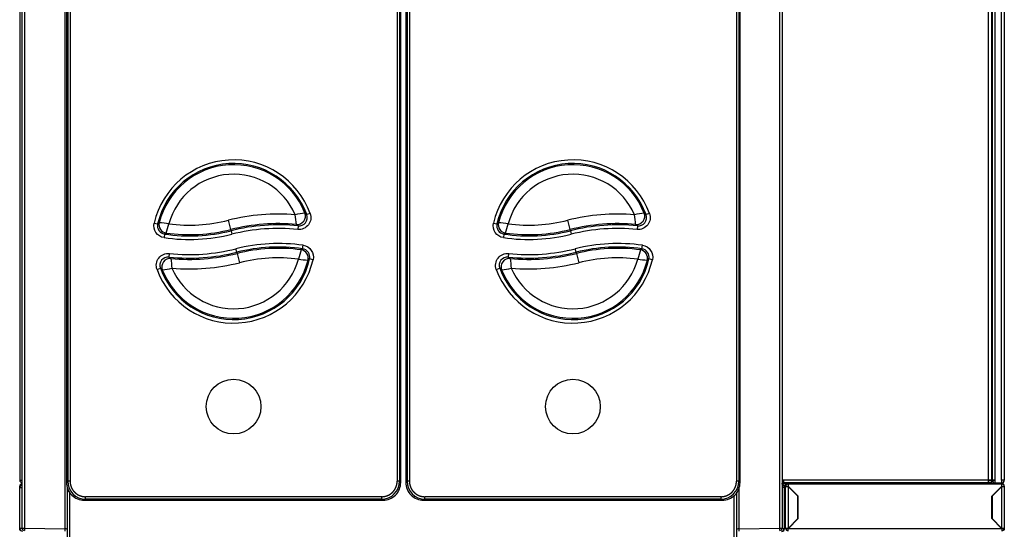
# Model space of a CAD drawing. Header units: millimetres. Extents: x -40 to 419, y 0 to 295.
# Tile 5 of 40: x 69 to 131, y 53 to 85. Entities that reach past the tile are written whole.
import ezdxf

# ---------------------------------------------------------------- set-up
doc = ezdxf.new("R2010")
doc.units = ezdxf.units.MM
doc.layers.add('BW4_CTMPLUS_HEER', color=7, linetype='Continuous')
doc.layers.add('Standard', color=7, linetype='Continuous')

# ---------------------------------------------------------------- blocks, each defined once
blk = doc.blocks.new('SE3')
at = {"layer": 'BW4_CTMPLUS_HEER', "color": 7, "linetype": 'Continuous'}
for p, q in [((69.121, 126.034), (69.121, 55.894)), ((130.741, 55.894), (130.741, 126.019)), ((130.921, 126.034), (130.921, 55.894)), ((129.923, 55.901), (129.923, 125.201)), ((130.111, 125.201), (130.111, 55.901)), ((130.171, 55.894), (130.171, 125.449)), ((130.333, 125.449), (130.333, 55.894)), ((69.271, 52.881), (69.271, 116.461)), ((69.418, 116.45), (69.418, 52.871)), ((116.823, 52.871), (116.823, 116.45)), ((116.971, 116.461), (116.971, 52.881)), ((72.059, 116.019), (72.059, 55.741)), ((72.134, 115.944), (72.134, 55.815)), ((72.284, 115.944), (72.284, 55.815)), ((92.811, 115.944), (92.811, 55.815)), ((92.961, 115.944), (92.961, 55.815)), ((93.036, 55.741), (93.036, 116.019)), ((93.036, 55.741), (93.036, 116.019)), ((93.356, 116.019), (93.356, 55.741)), ((93.431, 115.944), (93.431, 55.815)), ((93.581, 115.944), (93.581, 55.815)), ((114.108, 115.944), (114.108, 55.815)), ((114.258, 115.944), (114.258, 55.815)), ((114.333, 55.741), (114.333, 116.019)), ((114.333, 55.741), (114.333, 116.019)), ((71.973, 52.826), (71.973, 109.015)), ((130.159, 82.489), (130.111, 82.489)), ((130.159, 66.589), (130.159, 82.489)), ((130.171, 82.489), (130.159, 82.489)), ((87.353, 72.61), (87.142, 72.533)), ((108.65, 72.61), (108.439, 72.533)), ((77.561, 72.003), (77.78, 71.952)), ((82.369, 71.599), (82.222, 72.181)), ((86.596, 71.83), (86.573, 71.606)), ((98.858, 72.003), (99.077, 71.952)), ((103.666, 71.599), (103.519, 72.181)), ((107.893, 71.83), (107.87, 71.606)), ((78.214, 71.315), (78.181, 71.092)), ((82.388, 71.525), (82.369, 71.599)), ((82.388, 71.525), (82.443, 71.307)), ((99.511, 71.315), (99.478, 71.092)), ((103.685, 71.525), (103.666, 71.599)), ((103.685, 71.525), (103.74, 71.307)), ((86.88, 70.39), (86.912, 70.612)), ((108.177, 70.39), (108.209, 70.612)), ((78.499, 69.872), (78.522, 70.096)), ((82.744, 70.174), (82.689, 70.392)), ((82.744, 70.174), (82.763, 70.099)), ((82.763, 70.099), (82.91, 69.518)), ((99.796, 69.872), (99.819, 70.096)), ((104.041, 70.174), (103.986, 70.392)), ((104.041, 70.174), (104.06, 70.099)), ((104.06, 70.099), (104.207, 69.518)), ((87.535, 69.702), (87.316, 69.753)), ((108.832, 69.702), (108.613, 69.753)), ((77.74, 69.094), (77.951, 69.171)), ((99.037, 69.094), (99.248, 69.171)), ((130.111, 66.589), (130.159, 66.589)), ((130.159, 66.589), (130.171, 66.589)), ((130.159, 63.589), (130.111, 63.589)), ((130.171, 63.589), (130.159, 63.589)), ((130.159, 57.184), (130.159, 63.589)), ((130.159, 57.184), (130.111, 57.184)), ((130.171, 57.184), (130.159, 57.184)), ((130.111, 56.494), (130.171, 56.494)), ((69.121, 55.894), (69.271, 55.894)), ((72.059, 55.741), (72.134, 55.815)), ((72.284, 55.815), (72.134, 55.815)), ((92.961, 55.815), (92.811, 55.815)), ((93.036, 55.741), (92.961, 55.815)), ((93.356, 55.741), (93.431, 55.815)), ((93.581, 55.815), (93.431, 55.815)), ((114.258, 55.815), (114.108, 55.815)), ((114.333, 55.741), (114.258, 55.815)), ((116.971, 55.901), (117.061, 55.901)), ((116.971, 55.789), (117.061, 55.789)), ((116.971, 55.758), (117.061, 55.758)), ((117.196, 55.684), (116.971, 55.684)), ((117.061, 55.901), (129.923, 55.901)), ((117.061, 55.901), (117.061, 55.714)), ((129.923, 55.714), (117.061, 55.714)), ((117.196, 55.639), (117.196, 55.714)), ((117.316, 55.639), (117.196, 55.639)), ((117.196, 55.489), (117.196, 55.639)), ((117.316, 55.639), (117.316, 55.714)), ((117.806, 55.684), (117.316, 55.684)), ((117.316, 55.636), (117.316, 55.639)), ((117.346, 55.639), (117.346, 55.504)), ((130.771, 55.639), (117.346, 55.639)), ((117.806, 55.714), (117.806, 55.684)), ((118.027, 55.714), (118.027, 55.639)), ((118.465, 55.639), (118.465, 55.714)), ((118.518, 55.714), (118.518, 55.639)), ((118.646, 55.639), (118.646, 55.714)), ((118.876, 55.714), (118.876, 55.639)), ((119.08, 55.714), (119.08, 55.639)), ((119.131, 55.65), (119.131, 55.714)), ((119.131, 55.639), (119.131, 55.65)), ((119.131, 55.65), (128.956, 55.65)), ((128.956, 55.65), (128.956, 55.714)), ((128.956, 55.65), (128.956, 55.639)), ((129.085, 55.639), (129.085, 55.714)), ((129.314, 55.712), (129.305, 55.681)), ((129.305, 55.639), (129.305, 55.681)), ((129.305, 55.681), (129.819, 55.672)), ((129.608, 55.707), (129.308, 55.712)), ((129.754, 55.703), (129.314, 55.712)), ((129.608, 55.705), (129.608, 55.707)), ((129.608, 55.707), (129.744, 55.704)), ((129.883, 55.7), (129.677, 55.704)), ((129.849, 55.703), (129.744, 55.704)), ((129.744, 55.704), (129.744, 55.703)), ((129.827, 55.702), (129.754, 55.703)), ((129.788, 55.704), (129.788, 55.714)), ((129.819, 55.672), (129.827, 55.702)), ((129.883, 55.7), (129.899, 55.7)), ((129.901, 55.655), (129.895, 55.655)), ((129.91, 55.654), (129.896, 55.654)), ((129.901, 55.654), (129.901, 55.655)), ((130.344, 55.654), (129.91, 55.654)), ((129.91, 55.639), (129.91, 55.654)), ((129.923, 55.901), (130.111, 55.901)), ((129.923, 55.714), (129.923, 55.901)), ((129.923, 55.864), (130.111, 55.864)), ((130.111, 55.714), (129.923, 55.714)), ((130.088, 55.864), (130.088, 55.901)), ((130.088, 55.654), (130.088, 55.714)), ((130.111, 55.864), (130.111, 55.714)), ((130.333, 55.894), (130.171, 55.894)), ((130.171, 55.879), (130.325, 55.879)), ((130.321, 55.714), (130.351, 55.714)), ((130.351, 55.894), (130.333, 55.894)), ((130.351, 55.654), (130.344, 55.654)), ((130.344, 55.639), (130.344, 55.654)), ((130.351, 55.714), (130.351, 55.894)), ((130.351, 55.714), (130.741, 55.714)), ((130.351, 55.643), (130.351, 55.639)), ((130.352, 55.692), (130.49, 55.69)), ((130.49, 55.686), (130.352, 55.688)), ((130.49, 55.685), (130.353, 55.688)), ((130.353, 55.688), (130.359, 55.666)), ((130.359, 55.666), (130.744, 55.66)), ((130.36, 55.639), (130.36, 55.659)), ((130.744, 55.687), (130.404, 55.693)), ((130.49, 55.69), (130.505, 55.69)), ((130.505, 55.69), (130.744, 55.685)), ((130.744, 55.676), (130.505, 55.685)), ((130.507, 55.685), (130.505, 55.685)), ((130.744, 55.677), (130.506, 55.685)), ((130.921, 55.894), (130.741, 55.894)), ((130.741, 55.894), (130.741, 55.714)), ((130.744, 55.66), (130.743, 55.639)), ((130.744, 55.66), (130.744, 55.676)), ((130.771, 55.504), (130.771, 55.639)), ((69.121, 55.507), (69.121, 55.505)), ((69.121, 55.493), (69.121, 55.505)), ((69.121, 55.479), (69.121, 55.493)), ((69.121, 55.444), (69.121, 55.479)), ((69.121, 55.479), (69.125, 55.479)), ((69.121, 55.444), (69.121, 55.444)), ((69.121, 55.432), (69.121, 55.444)), ((69.121, 55.432), (69.271, 55.432)), ((69.121, 52.861), (69.121, 55.432)), ((72.121, 55.155), (72.121, 55.429)), ((72.197, 55.209), (72.121, 55.155)), ((72.197, 55.209), (72.121, 55.155)), ((72.121, 43.088), (72.121, 55.155)), ((72.271, 43.083), (72.271, 55.123)), ((114.121, 55.123), (114.121, 43.088)), ((114.268, 55.416), (114.268, 52.826)), ((117.121, 55.432), (116.971, 55.432)), ((117.098, 55.564), (117.196, 55.564)), ((117.12, 55.444), (117.121, 55.444)), ((117.121, 55.444), (117.121, 55.432)), ((117.121, 52.861), (117.121, 55.432)), ((117.196, 55.489), (117.124, 55.489)), ((117.125, 55.47), (117.125, 52.853)), ((117.196, 55.354), (117.125, 55.354)), ((117.196, 52.864), (117.196, 55.489)), ((117.196, 55.489), (117.346, 55.489)), ((117.361, 55.489), (117.316, 55.489)), ((117.976, 54.874), (117.346, 55.504)), ((117.961, 54.874), (117.346, 55.489)), ((117.346, 55.489), (117.346, 52.864)), ((117.496, 55.354), (117.481, 55.354)), ((117.622, 55.213), (117.622, 55.228)), ((130.141, 54.874), (130.771, 55.504)), ((130.771, 55.489), (130.156, 54.874)), ((130.771, 52.864), (130.771, 55.489)), ((130.771, 55.489), (130.921, 55.489)), ((130.921, 55.505), (130.92, 55.505)), ((130.921, 55.505), (130.921, 55.507)), ((130.921, 55.505), (130.921, 55.493)), ((130.921, 55.493), (130.921, 55.489)), ((130.921, 55.489), (130.921, 52.864)), ((73.175, 54.625), (73.25, 54.7)), ((73.175, 54.625), (91.92, 54.625)), ((91.845, 54.849), (73.25, 54.849)), ((73.25, 54.7), (73.25, 54.849)), ((91.845, 54.7), (73.25, 54.7)), ((91.845, 54.7), (91.845, 54.849)), ((91.92, 54.625), (91.845, 54.7)), ((94.472, 54.625), (94.547, 54.7)), ((94.472, 54.625), (113.217, 54.625)), ((113.142, 54.849), (94.547, 54.849)), ((94.547, 54.7), (94.547, 54.849)), ((113.142, 54.7), (94.547, 54.7)), ((113.142, 54.7), (113.142, 54.849)), ((113.217, 54.625), (113.142, 54.7)), ((113.971, 43.083), (113.971, 54.928)), ((117.196, 54.668), (117.121, 54.665)), ((117.125, 54.979), (117.196, 54.979)), ((117.125, 54.964), (117.196, 54.964)), ((117.196, 54.889), (117.125, 54.889)), ((117.856, 54.979), (117.871, 54.979)), ((117.87, 54.964), (117.885, 54.964)), ((117.96, 54.889), (117.945, 54.889)), ((117.961, 53.479), (117.961, 54.874)), ((117.976, 53.473), (117.976, 54.874)), ((130.141, 53.473), (130.141, 54.874)), ((130.156, 54.874), (130.156, 53.479)), ((117.346, 52.864), (117.961, 53.479)), ((117.367, 52.864), (117.976, 53.473)), ((130.75, 52.864), (130.141, 53.473)), ((130.156, 53.479), (130.771, 52.864)), ((69.271, 52.861), (69.121, 52.861)), ((69.121, 52.758), (69.121, 52.861)), ((69.418, 52.871), (71.973, 52.826)), ((114.268, 52.826), (116.823, 52.871)), ((116.971, 52.861), (117.121, 52.861)), ((117.346, 52.864), (117.196, 52.864)), ((117.367, 52.864), (117.346, 52.843)), ((117.346, 52.714), (117.346, 52.843)), ((117.367, 52.864), (130.75, 52.864)), ((117.622, 53.119), (117.622, 53.14)), ((130.75, 52.864), (130.771, 52.843)), ((130.921, 52.864), (130.771, 52.864)), ((130.771, 52.843), (130.771, 52.714)), ((130.921, 52.864), (130.921, 52.758))]:
    blk.add_line(p, q, dxfattribs=at)
for centre in [(82.547, 60.5), (82.547, 60.5), (103.844, 60.5), (103.844, 60.5)]:
    blk.add_circle(centre, 1.715, dxfattribs=at)
for centre, radius, start, end in [((82.547, 70.849), 5.118, 20.1188, 166.97959), ((82.547, 70.849), 4.893, 20.1188, 166.97959), ((82.547, 70.849), 4.817, 21.76452, 165.85988), ((103.844, 70.849), 5.118, 20.1188, 166.97959), ((103.844, 70.849), 4.893, 20.1188, 166.97959), ((103.844, 70.849), 4.817, 21.76452, 165.85988), ((82.547, 70.849), 4.217, 23.43153, 164.71799), ((103.844, 70.849), 4.217, 23.43153, 164.71799), ((85.358, 59.742), 12.828, 85.26847, 104.14967), ((88.97, 60.111), 12.675, 98.84851, 101.62342), ((56.009, 68.796), 30.635, 5.84916, 6.99333), ((86.651, 72.351), 0.524, 264.01729, 20.25508), ((81.663, 66.165), 8.401, 49.28946, 50.37578), ((106.655, 59.742), 12.828, 85.26847, 104.14967), ((110.267, 60.111), 12.675, 98.84851, 101.62342), ((77.306, 68.796), 30.635, 5.84916, 6.99333), ((107.948, 72.351), 0.524, 264.01729, 20.25508), ((102.96, 66.165), 8.401, 49.28946, 50.37578), ((78.29, 71.833), 0.524, 166.91208, 261.68168), ((92.978, 52.155), 24.958, 127.23452, 127.51496), ((76.278, 54.426), 17.673, 82.84375, 84.80959), ((27.817, 86.097), 52.598, 343.74926, 344.40929), ((79.774, 81.894), 10.017, 262.57596, 284.14967), ((85.358, 59.742), 12.228, 84.71403, 104.14967), ((85.358, 59.742), 12.151, 84.15357, 104.14967), ((99.587, 71.833), 0.524, 166.91208, 261.68168), ((114.275, 52.155), 24.958, 127.23452, 127.51496), ((97.575, 54.426), 17.673, 82.84375, 84.80959), ((49.114, 86.097), 52.598, 343.74926, 344.40929), ((101.071, 81.894), 10.017, 262.57596, 284.14967), ((106.655, 59.742), 12.228, 84.71403, 104.14967), ((106.655, 59.742), 12.151, 84.15357, 104.14967), ((79.774, 81.894), 10.918, 261.61418, 284.14967), ((79.774, 81.894), 10.693, 261.61418, 284.14967), ((79.774, 81.894), 10.616, 262.0928, 284.14967), ((85.358, 59.742), 11.927, 84.15357, 104.14967), ((101.071, 81.894), 10.918, 261.61418, 284.14967), ((101.071, 81.894), 10.693, 261.61418, 284.14967), ((101.071, 81.894), 10.616, 262.0928, 284.14967), ((106.655, 59.742), 11.927, 84.15357, 104.14967), ((85.358, 59.805), 10.918, 81.82076, 104.14967), ((85.358, 59.805), 10.693, 81.82076, 104.14967), ((106.655, 59.805), 10.918, 81.82076, 104.14967), ((106.655, 59.805), 10.693, 81.82076, 104.14967), ((78.442, 69.352), 0.524, 83.8395, 200.19913), ((79.774, 81.957), 12.151, 263.97642, 284.14967), ((79.774, 81.957), 11.927, 263.97642, 284.14967), ((79.774, 81.957), 12.228, 264.53822, 284.14967), ((85.358, 59.805), 10.616, 82.30054, 104.14967), ((137.253, 55.793), 52.523, 163.93685, 164.59786), ((86.806, 69.871), 0.524, 346.98287, 81.88857), ((99.739, 69.352), 0.524, 83.8395, 200.19913), ((101.071, 81.957), 12.151, 263.97642, 284.14967), ((101.071, 81.957), 11.927, 263.97642, 284.14967), ((101.071, 81.957), 12.228, 264.53822, 284.14967), ((106.655, 59.805), 10.616, 82.30054, 104.14967), ((158.55, 55.793), 52.523, 163.93685, 164.59786), ((108.103, 69.871), 0.524, 346.98287, 81.88857), ((82.547, 70.849), 5.118, 200.06221, 347.05067), ((82.547, 70.849), 4.893, 200.06221, 347.05067), ((82.547, 70.849), 4.817, 201.71185, 345.92826), ((109, 72.817), 30.542, 185.69955, 186.84734), ((82.547, 70.849), 4.217, 203.38295, 344.78353), ((79.774, 81.957), 12.828, 265.09402, 284.14967), ((85.358, 59.805), 10.017, 82.7849, 104.14967), ((88.787, 87.245), 17.637, 262.92962, 264.89953), ((72.105, 89.468), 24.902, 307.37126, 307.65276), ((103.844, 70.849), 5.118, 200.06221, 347.05067), ((103.844, 70.849), 4.893, 200.06221, 347.05067), ((103.844, 70.849), 4.817, 201.71185, 345.92826), ((130.297, 72.817), 30.542, 185.69955, 186.84734), ((103.844, 70.849), 4.217, 203.38295, 344.78353), ((101.071, 81.957), 12.828, 265.09402, 284.14967), ((106.655, 59.805), 10.017, 82.7849, 104.14967), ((110.084, 87.245), 17.637, 262.92962, 264.89953), ((93.402, 89.468), 24.902, 307.37126, 307.65276), ((83.438, 75.522), 8.394, 229.1758, 230.26498), ((76.145, 81.57), 12.651, 278.76563, 281.54618), ((104.735, 75.522), 8.394, 229.1758, 230.26498), ((97.442, 81.57), 12.651, 278.76563, 281.54618), ((69.301, 55.894), 0.18, 180, 260.40593), ((69.301, 55.505), 0.18, 99.65789, 180), ((69.304, 55.493), 0.184, 100.64675, 179.92905), ((69.301, 55.48), 0.18, 99.74563, 180.0357), ((69.301, 55.474), 0.18, 99.80276, 180), ((69.301, 55.444), 0.18, 99.59407, 180), ((73.175, 55.74), 1.116, 179.98241, 270.01759), ((73.25, 55.816), 1.116, 180.00575, 269.99425), ((91.845, 55.816), 1.116, 270.00575, 359.99425), ((91.92, 55.74), 1.116, 269.98241, 0.01759), ((94.471, 55.74), 1.116, 179.98241, 270.01759), ((94.547, 55.816), 1.116, 180.00575, 269.99425), ((113.142, 55.816), 1.116, 270.00575, 359.99425), ((113.217, 55.74), 1.116, 269.98241, 0.01759), ((116.941, 55.444), 0.18, 0, 80.40593), ((117.346, 55.489), 0.15, 90, 180), ((129.307, 55.756), 0.0748, 215.15495, 268.74816), ((129.813, 55.594), 0.0789, 35.56106, 85.38251), ((129.849, 55.658), 0.0449, 74.15633, 89), ((130.351, 55.894), 0.18, 180, 184.78019), ((130.351, 55.894), 0.18, 184.78019, 270), ((130.321, 55.864), 0.15, 180, 270), ((130.351, 55.894), 0.03, 180, 210), ((130.351, 55.894), 0.03, 210, 270), ((130.403, 55.648), 0.0452, 89, 103.80897), ((130.74, 55.474), 0.18, 51.82322, 90), ((130.741, 55.894), 0.03, 270, 0), ((130.741, 55.894), 0.18, 270, 0), ((130.741, 55.505), 0.18, 0, 89), ((130.737, 55.493), 0.184, 0.07095, 88.02892), ((130.741, 55.48), 0.18, 25.00249, 89.092), ((130.771, 55.489), 0.15, 0, 90), ((69.298, 55.432), 0.177, 98.77429, 180), ((116.944, 55.432), 0.177, 0, 81.22571), ((117.346, 55.489), 0.03, 90, 180), ((130.771, 55.489), 0.03, 0, 90), ((69.298, 52.861), 0.177, 180, 270), ((69.421, 52.881), 0.15, 180, 269), ((69.298, 52.861), 0.027, 180, 211.40728), ((69.671, 52.756), 2.304, 358.26473, 1.73527), ((116.571, 52.756), 2.304, 178.26473, 181.73527), ((116.821, 52.881), 0.15, 271, 0), ((116.944, 52.861), 0.177, 270, 0), ((116.944, 52.861), 0.027, 328.59276, 0), ((116.941, 52.864), 0.03, 333.57817, 354.26083), ((117.346, 52.864), 0.15, 180, 270), ((117.346, 52.864), 0.03, 180, 270), ((130.771, 52.864), 0.03, 270, 0), ((130.771, 52.864), 0.15, 270, 0)]:
    blk.add_arc(centre, radius, start, end, dxfattribs=at)
for centre, major_axis, ratio, start_param, end_param in [((86.533, 72.441), (0.314, 0.421), 0.997771, 3.691925, 5.732853), ((107.83, 72.441), (0.314, 0.421), 0.997771, 3.691925, 5.732853), ((78.385, 71.898), (0.293, -0.435), 0.998635, 3.873277, 5.551501), ((-1259.819, -263.16), (1348.07, 332.593), 0.050885, 0.038565, 0.040155), ((99.682, 71.898), (0.293, -0.435), 0.998635, 3.873277, 5.551501), ((-1238.352, -263.118), (1347.899, 332.55), 0.050888, 0.038567, 0.040157), ((2365.593, 613.483), (-2289.796, -544.919), 0.017842, -0.051324, -0.050396), ((2429.558, 623.597), (-2332.464, -555.032), 0.017678, -0.050852, -0.049933), ((1422.246, 399.707), (-1345.396, -327.435), 0.050868, 0.038643, 0.040239), ((-2266.519, -495.5), (2355.803, 568.635), 0.017517, -0.050521, -0.049604), ((86.71, 69.806), (-0.294, 0.435), 0.998631, 3.872063, 5.552715), ((1443.121, 399.603), (-1344.974, -327.331), 0.050876, 0.038649, 0.040246), ((-2245.317, -495.523), (2355.898, 568.658), 0.017517, -0.05052, -0.049603), ((108.007, 69.806), (-0.294, 0.435), 0.998631, 3.872063, 5.552715), ((78.56, 69.262), (-0.315, -0.42), 0.997763, 3.690853, 5.733925), ((99.857, 69.262), (-0.315, -0.42), 0.997763, 3.690853, 5.733925), ((69.304, 55.47), (0.127, -0.127), 0.999695, 2.543781, 3.926839), ((116.945, 55.47), (-0.127, -0.127), 0.999695, 2.356347, 3.926839), ((117.804, 56.062), (-0.104, 0.364), 0.991946, 2.865624, 3.266946), ((129.307, 55.758), (0.042, 0.145), 0.992017, 2.145125, 2.757279), ((129.316, 55.787), (0.0106, 0.0748), 0.992328, 3.036714, 3.261315), ((129.826, 55.626), (-0.0106, -0.0748), 0.992328, 1.712101, 3.261315), ((129.882, 55.655), (-0.0008, -0.045), 0.01745, 2.01509, 3.141593), ((129.899, 55.655), (0, 0.045), 0.035033, 4.712082, 6.282573), ((130.352, 55.647), (0, -0.045), 0.035076, 3.140979, 4.711471), ((130.352, 55.643), (0, -0.045), 0.035076, 3.018798, 4.711471), ((130.358, 55.591), (0, 0.075), 0.03505, -0.435107, -0.1227), ((130.49, 55.645), (0.0008, 0.045), 0.01745, 5.836933, 6.283185), ((130.488, 55.672), (0.105, -0.002), 0.122759, 1.415625, 1.555251), ((130.504, 55.645), (0.0008, 0.045), 0.156411, 5.839551, 6.283185), ((130.504, 55.64), (-0.0016, -0.045), 0.156342, 3.141593, 3.265284), ((130.743, 55.64), (0.0008, 0.045), 0.156411, 5.011263, 6.283185), ((130.743, 55.632), (-0.0016, -0.045), 0.156342, 3.141593, 3.265284), ((69.421, 52.881), (-0.15, 0), 0.069756, 0, 1.553343), ((69.421, 52.881), (0.003, 0.15), 0.016272, 1.640894, 3.141593), ((116.821, 52.881), (-0.15, 0), 0.069756, 1.58825, 3.141593), ((116.821, 52.881), (0.003, -0.15), 0.016272, 0, 1.500699), ((116.945, 52.853), (-0.144, 0.108), 0.999762, 2.21439, 3.784958)]:
    blk.add_ellipse(centre, major_axis=major_axis, ratio=ratio, start_param=start_param, end_param=end_param, dxfattribs=at)
for points in [[(87.353, 72.61), (87.397, 72.49), (87.422, 72.232), (87.268, 71.872), (86.956, 71.633), (86.7, 71.593), (86.573, 71.606)], [(108.65, 72.61), (108.694, 72.49), (108.719, 72.232), (108.565, 71.872), (108.253, 71.633), (107.997, 71.593), (107.87, 71.606)], [(78.181, 71.092), (77.975, 71.122), (77.598, 71.362), (77.514, 71.8), (77.561, 72.003)], [(99.478, 71.092), (99.272, 71.122), (98.895, 71.362), (98.811, 71.8), (98.858, 72.003)], [(86.912, 70.612), (87.118, 70.583), (87.497, 70.344), (87.582, 69.906), (87.535, 69.702)], [(108.209, 70.612), (108.415, 70.583), (108.794, 70.344), (108.879, 69.906), (108.832, 69.702)], [(77.74, 69.094), (77.696, 69.214), (77.671, 69.472), (77.826, 69.833), (78.138, 70.071), (78.395, 70.109), (78.522, 70.096)], [(99.037, 69.094), (98.993, 69.214), (98.968, 69.472), (99.123, 69.833), (99.435, 70.071), (99.692, 70.109), (99.819, 70.096)]]:
    blk.add_open_spline(points, degree=3, dxfattribs=at)
for points, degree, knots in [([(72.284, 55.815), (72.284, 55.72), (72.302, 55.627), (72.321, 55.534), (72.357, 55.446), (72.393, 55.358), (72.446, 55.279), (72.499, 55.199), (72.566, 55.132), (72.634, 55.065), (72.713, 55.012), (72.792, 54.959), (72.88, 54.923), (72.968, 54.886), (73.061, 54.868), (73.154, 54.849), (73.25, 54.849)], 2, [0, 0, 0, 0.125, 0.125, 0.25, 0.25, 0.375, 0.375, 0.5, 0.5, 0.625, 0.625, 0.75, 0.75, 0.875, 0.875, 1, 1, 1]), ([(91.845, 54.849), (91.94, 54.849), (92.033, 54.868), (92.127, 54.886), (92.215, 54.923), (92.303, 54.959), (92.382, 55.012), (92.461, 55.065), (92.528, 55.132), (92.595, 55.199), (92.648, 55.279), (92.701, 55.358), (92.738, 55.446), (92.774, 55.533), (92.792, 55.627), (92.811, 55.72), (92.811, 55.815)], 2, [0, 0, 0, 0.125, 0.125, 0.25, 0.25, 0.375, 0.375, 0.5, 0.5, 0.625, 0.625, 0.75, 0.75, 0.875, 0.875, 1, 1, 1]), ([(93.581, 55.815), (93.581, 55.72), (93.599, 55.627), (93.618, 55.534), (93.654, 55.446), (93.69, 55.358), (93.743, 55.279), (93.796, 55.199), (93.863, 55.132), (93.931, 55.065), (94.01, 55.012), (94.089, 54.959), (94.177, 54.923), (94.265, 54.886), (94.358, 54.868), (94.451, 54.849), (94.547, 54.849)], 2, [0, 0, 0, 0.125, 0.125, 0.25, 0.25, 0.375, 0.375, 0.5, 0.5, 0.625, 0.625, 0.75, 0.75, 0.875, 0.875, 1, 1, 1]), ([(113.142, 54.849), (113.237, 54.849), (113.33, 54.868), (113.424, 54.886), (113.512, 54.923), (113.6, 54.959), (113.679, 55.012), (113.758, 55.065), (113.825, 55.132), (113.892, 55.199), (113.945, 55.279), (113.998, 55.358), (114.035, 55.446), (114.071, 55.533), (114.089, 55.627), (114.108, 55.72), (114.108, 55.815)], 2, [0, 0, 0, 0.125, 0.125, 0.25, 0.25, 0.375, 0.375, 0.5, 0.5, 0.625, 0.625, 0.75, 0.75, 0.875, 0.875, 1, 1, 1]), ([(129.819, 55.672), (129.823, 55.67), (129.826, 55.668), (129.833, 55.66), (129.836, 55.654), (129.839, 55.645), (129.84, 55.642), (129.841, 55.64)], 3, [0, 0, 0, 0, 0.25, 0.25, 0.5, 0.5, 0.591889, 0.591889, 0.591889, 0.591889]), ([(72.121, 52.815), (72.12, 52.818), (72.107, 52.821), (72.05, 52.825), (72.009, 52.826), (71.973, 52.826)], 3, [0, 0, 0, 0, 0.497267, 0.497267, 1, 1, 1, 1]), ([(114.268, 52.826), (114.233, 52.826), (114.192, 52.825), (114.135, 52.821), (114.121, 52.818), (114.121, 52.815)], 3, [0, 0, 0, 0, 0.505648, 0.505648, 1, 1, 1, 1])]:
    blk.add_open_spline(points, degree=degree, knots=knots, dxfattribs=at)
blk.add_rational_spline([(117.121, 54.535), (117.158, 54.528), (117.196, 54.52)], [1.00000000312, 1.00000000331, 1.0000000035], degree=2, dxfattribs=at)

msp = doc.modelspace()

# ---------------------------------------------------------------- block references
at = {"layer": 'Standard'}
msp.add_blockref('SE3', (0, 0), dxfattribs=at)

doc.saveas('drawing.dxf')
